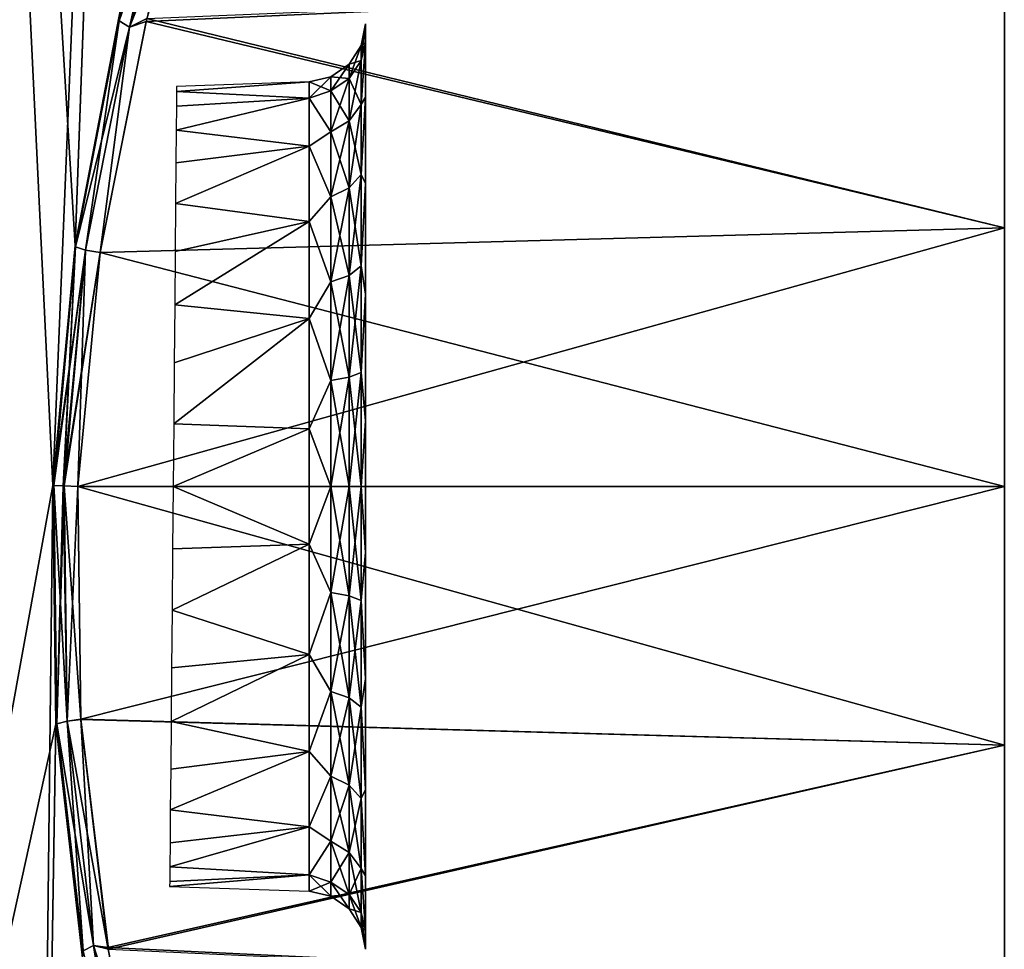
# Model space of a CAD drawing. Header units: millimetres. Extents: x -46 to 100, y -4 to 226.
# Tile 4 of 29: x 38 to 55, y 17 to 33. Entities that reach past the tile are written whole.
import ezdxf

# ---------------------------------------------------------------- set-up
doc = ezdxf.new("R2010")
doc.units = ezdxf.units.MM
doc.header["$LTSCALE"] = 65.185185
for name, color, linetype in [('18', 7, 'CONTINUOUS'), ('22', 7, 'CONTINUOUS'), ('23', 7, 'CONTINUOUS'), ('24', 7, 'CONTINUOUS'), ('25', 7, 'CONTINUOUS'), ('26', 7, 'CONTINUOUS'), ('27', 7, 'CONTINUOUS'), ('28', 7, 'CONTINUOUS')]:
    doc.layers.add(name, color=color, linetype=linetype)

msp = doc.modelspace()

# ---------------------------------------------------------------- linework, layer by layer
at = {"layer": '18', "linetype": 'Continuous'}
for points in [[(38.286, 0.655, 19.341), (36.152, 75.366, 27.721), (34.07, 0.655, 26.149), (38.286, 0.655, 19.341)], [(36.152, 75.366, -27.721), (40.621, 75.366, -20.504), (34.07, 0.655, -26.149), (36.152, 75.366, -27.721)], [(34.07, 0.655, -26.149), (40.621, 75.366, -20.504), (38.567, 25.383, -20.684), (34.07, 0.655, -26.149)], [(40.621, 75.366, 20.504), (36.152, 75.366, 27.721), (38.946, 29.509, 20.268), (40.621, 75.366, 20.504)], [(36.152, 75.366, 27.721), (38.286, 0.655, 19.341), (38.567, 25.383, 20.684), (36.152, 75.366, 27.721)], [(38.946, 29.509, 20.268), (36.152, 75.366, 27.721), (38.567, 25.383, 20.684), (38.946, 29.509, 20.268)], [(38.567, 25.383, -20.684), (40.621, 75.366, -20.504), (38.946, 29.512, -20.268), (38.567, 25.383, -20.684)], [(39.73, 33.583, 18.997), (40.621, 75.366, 20.504), (38.946, 29.509, 20.268), (39.73, 33.583, 18.997)], [(38.946, 29.512, -20.268), (40.621, 75.366, -20.504), (39.743, 33.638, -18.973), (38.946, 29.512, -20.268)], [(34.07, 0.655, -26.149), (38.567, 25.383, -20.684), (38.617, 21.274, -20.279), (34.07, 0.655, -26.149)], [(38.567, 25.383, 20.684), (38.286, 0.655, 19.341), (38.617, 21.278, 20.28), (38.567, 25.383, 20.684)], [(38.286, 0.655, -19.341), (34.07, 0.655, -26.149), (38.617, 21.274, -20.279), (38.286, 0.655, -19.341)], [(38.617, 21.278, 20.28), (38.286, 0.655, 19.341), (39.083, 17.221, 19.028), (38.617, 21.278, 20.28)], [(39.077, 17.255, -19.043), (38.286, 0.655, -19.341), (38.617, 21.274, -20.279), (39.077, 17.255, -19.043)]]:
    msp.add_3dface(points, dxfattribs=at)
at = {"layer": '22', "linetype": 'Continuous'}
for points in [[(40.698, 35.308, 17.783), (40.169, 33.369, 18.75), (54.944, 34.043, 18.019), (40.698, 35.308, 17.783)], [(54.944, 34.043, 18.019), (40.169, 33.369, 18.75), (54.944, 29.816, 19.499), (54.944, 34.043, 18.019)], [(54.944, 29.816, -19.499), (40.182, 33.423, -18.727), (54.944, 34.043, -18.019), (54.944, 29.816, -19.499)], [(39.378, 29.395, -20.006), (40.182, 33.423, -18.727), (54.944, 29.816, -19.499), (39.378, 29.395, -20.006)], [(40.169, 33.369, 18.75), (39.377, 29.393, 20.006), (54.944, 29.816, 19.499), (40.169, 33.369, 18.75)], [(38.996, 25.366, 20.418), (54.944, 25.366, 20), (54.944, 29.816, 19.499), (38.996, 25.366, 20.418)], [(39.377, 29.393, 20.006), (38.996, 25.366, 20.418), (54.944, 29.816, 19.499), (39.377, 29.393, 20.006)], [(54.944, 25.366, -20), (39.378, 29.395, -20.006), (54.944, 29.816, -19.499), (54.944, 25.366, -20)], [(38.996, 25.366, -20.418), (39.378, 29.395, -20.006), (54.944, 25.366, -20), (38.996, 25.366, -20.418)]]:
    msp.add_3dface(points, dxfattribs=at)
at = {"layer": '23', "linetype": 'Continuous'}
for points in [[(38.996, 25.366, -20.418), (54.944, 25.366, -20), (54.944, 20.915, -19.499), (38.996, 25.366, -20.418)], [(39.048, 21.355, -20.018), (38.996, 25.366, -20.418), (54.944, 20.915, -19.499), (39.048, 21.355, -20.018)], [(54.944, 25.366, 20), (38.996, 25.366, 20.418), (39.047, 21.359, 20.019), (54.944, 25.366, 20)], [(54.944, 25.366, 20), (39.047, 21.359, 20.019), (54.944, 20.915, 19.499), (54.944, 25.366, 20)], [(39.047, 21.359, 20.019), (39.52, 17.399, 18.784), (54.944, 20.915, 19.499), (39.047, 21.359, 20.019)], [(39.514, 17.432, -18.799), (39.048, 21.355, -20.018), (54.944, 20.915, -19.499), (39.514, 17.432, -18.799)], [(54.944, 16.688, -18.019), (39.514, 17.432, -18.799), (54.944, 20.915, -19.499), (54.944, 16.688, -18.019)], [(54.944, 20.915, 19.499), (39.52, 17.399, 18.784), (54.944, 16.688, 18.019), (54.944, 20.915, 19.499)], [(39.885, 15.527, -17.864), (39.514, 17.432, -18.799), (54.944, 16.688, -18.019), (39.885, 15.527, -17.864)]]:
    msp.add_3dface(points, dxfattribs=at)
at = {"layer": '24', "linetype": 'Continuous'}
for points in [[(38.567, 25.383, 20.684), (38.617, 21.278, 20.28), (38.568, 25.383, 20.681), (38.567, 25.383, 20.684)], [(38.632, 21.281, -20.252), (38.567, 25.383, -20.684), (38.568, 25.383, -20.681), (38.632, 21.281, -20.252)], [(38.617, 21.274, -20.279), (38.567, 25.383, -20.684), (38.632, 21.281, -20.252), (38.617, 21.274, -20.279)], [(38.58, 25.383, -20.661), (38.632, 21.281, -20.252), (38.568, 25.383, -20.681), (38.58, 25.383, -20.661)], [(38.568, 25.383, 20.681), (38.617, 21.278, 20.28), (38.58, 25.383, 20.661), (38.568, 25.383, 20.681)], [(38.809, 21.327, -20.082), (38.58, 25.383, -20.661), (38.745, 25.376, -20.493), (38.809, 21.327, -20.082)], [(38.632, 21.281, -20.252), (38.58, 25.383, -20.661), (38.809, 21.327, -20.082), (38.632, 21.281, -20.252)], [(38.58, 25.383, 20.661), (38.632, 21.281, 20.252), (38.745, 25.376, 20.493), (38.58, 25.383, 20.661)], [(38.58, 25.383, 20.661), (38.617, 21.278, 20.28), (38.632, 21.281, 20.252), (38.58, 25.383, 20.661)], [(38.747, 25.376, 20.492), (38.632, 21.281, 20.252), (38.757, 25.375, 20.486), (38.747, 25.376, 20.492)], [(38.745, 25.376, 20.493), (38.632, 21.281, 20.252), (38.747, 25.376, 20.492), (38.745, 25.376, 20.493)], [(38.757, 25.375, 20.486), (38.632, 21.281, 20.252), (38.809, 21.327, 20.082), (38.757, 25.375, 20.486)], [(38.747, 25.376, -20.492), (38.809, 21.327, -20.082), (38.745, 25.376, -20.493), (38.747, 25.376, -20.492)], [(38.757, 25.375, -20.486), (38.809, 21.327, -20.082), (38.747, 25.376, -20.492), (38.757, 25.375, -20.486)], [(39.048, 21.355, -20.018), (38.809, 21.327, -20.082), (38.757, 25.375, -20.486), (39.048, 21.355, -20.018)], [(38.996, 25.366, 20.418), (38.757, 25.375, 20.486), (38.809, 21.327, 20.082), (38.996, 25.366, 20.418)], [(38.996, 25.366, -20.418), (39.048, 21.355, -20.018), (38.757, 25.375, -20.486), (38.996, 25.366, -20.418)], [(39.047, 21.359, 20.019), (38.996, 25.366, 20.418), (38.809, 21.327, 20.082), (39.047, 21.359, 20.019)], [(39.047, 21.359, 20.019), (38.809, 21.327, 20.082), (39.262, 17.465, 18.887), (39.047, 21.359, 20.019)], [(39.52, 17.399, 18.784), (39.047, 21.359, 20.019), (39.262, 17.465, 18.887), (39.52, 17.399, 18.784)], [(38.617, 21.278, 20.28), (39.083, 17.221, 19.028), (38.632, 21.281, 20.252), (38.617, 21.278, 20.28)], [(39.087, 17.373, -19.038), (38.617, 21.274, -20.279), (38.632, 21.281, -20.252), (39.087, 17.373, -19.038)], [(39.077, 17.255, -19.043), (38.617, 21.274, -20.279), (39.087, 17.373, -19.038), (39.077, 17.255, -19.043)], [(39.262, 17.465, -18.887), (38.632, 21.281, -20.252), (38.809, 21.327, -20.082), (39.262, 17.465, -18.887)], [(38.632, 21.281, 20.252), (39.087, 17.373, 19.038), (38.809, 21.327, 20.082), (38.632, 21.281, 20.252)], [(39.087, 17.373, -19.038), (38.632, 21.281, -20.252), (39.262, 17.465, -18.887), (39.087, 17.373, -19.038)], [(38.632, 21.281, 20.252), (39.083, 17.221, 19.028), (39.087, 17.373, 19.038), (38.632, 21.281, 20.252)], [(39.048, 21.355, -20.018), (39.514, 17.432, -18.799), (38.809, 21.327, -20.082), (39.048, 21.355, -20.018)], [(39.514, 17.432, -18.799), (39.262, 17.465, -18.887), (38.809, 21.327, -20.082), (39.514, 17.432, -18.799)], [(38.809, 21.327, 20.082), (39.087, 17.373, 19.038), (39.262, 17.465, 18.887), (38.809, 21.327, 20.082)], [(40.006, 13.956, -16.975), (39.087, 17.373, -19.038), (39.262, 17.465, -18.887), (40.006, 13.956, -16.975)], [(39.087, 17.373, 19.038), (39.832, 13.828, 17.1), (39.262, 17.465, 18.887), (39.087, 17.373, 19.038)], [(39.262, 17.465, 18.887), (39.832, 13.828, 17.1), (40.006, 13.956, 16.975), (39.262, 17.465, 18.887)], [(39.885, 15.527, -17.864), (40.006, 13.956, -16.975), (39.262, 17.465, -18.887), (39.885, 15.527, -17.864)], [(39.514, 17.432, -18.799), (39.885, 15.527, -17.864), (39.262, 17.465, -18.887), (39.514, 17.432, -18.799)], [(39.52, 17.399, 18.784), (39.262, 17.465, 18.887), (40.006, 13.956, 16.975), (39.52, 17.399, 18.784)]]:
    msp.add_3dface(points, dxfattribs=at)
at = {"layer": '25', "linetype": 'Continuous'}
for points in [[(39.708, 33.381, -19.033), (40.275, 35.644, -17.975), (40.705, 36.896, -17.102), (39.708, 33.381, -19.033)], [(40.705, 36.896, 17.102), (39.708, 33.381, 19.033), (40.877, 36.751, 16.97), (40.705, 36.896, 17.102)], [(39.708, 33.381, -19.033), (40.705, 36.896, -17.102), (39.882, 33.271, -18.873), (39.708, 33.381, -19.033)], [(40.705, 36.896, 17.102), (39.73, 33.583, 18.997), (39.708, 33.381, 19.033), (40.705, 36.896, 17.102)], [(39.882, 33.271, -18.873), (40.705, 36.896, -17.102), (40.877, 36.751, -16.97), (39.882, 33.271, -18.873)], [(40.877, 36.751, 16.97), (39.708, 33.381, 19.033), (39.882, 33.271, 18.873), (40.877, 36.751, 16.97)], [(40.182, 33.423, -18.727), (39.882, 33.271, -18.873), (40.877, 36.751, -16.97), (40.182, 33.423, -18.727)], [(40.698, 35.308, 17.783), (40.877, 36.751, 16.97), (39.882, 33.271, 18.873), (40.698, 35.308, 17.783)], [(39.743, 33.638, -18.973), (40.275, 35.644, -17.975), (39.708, 33.381, -19.033), (39.743, 33.638, -18.973)], [(40.169, 33.369, 18.75), (40.698, 35.308, 17.783), (39.882, 33.271, 18.873), (40.169, 33.369, 18.75)], [(38.946, 29.512, -20.268), (39.743, 33.638, -18.973), (39.708, 33.381, -19.033), (38.946, 29.512, -20.268)], [(39.73, 33.583, 18.997), (38.946, 29.509, 20.268), (39.708, 33.381, 19.033), (39.73, 33.583, 18.997)], [(40.182, 33.423, -18.727), (39.378, 29.395, -20.006), (39.882, 33.271, -18.873), (40.182, 33.423, -18.727)], [(38.952, 29.494, -20.255), (38.946, 29.512, -20.268), (39.708, 33.381, -19.033), (38.952, 29.494, -20.255)], [(39.708, 33.381, 19.033), (38.946, 29.509, 20.268), (38.952, 29.494, 20.255), (39.708, 33.381, 19.033)], [(39.708, 33.381, 19.033), (38.952, 29.494, 20.255), (39.882, 33.271, 18.873), (39.708, 33.381, 19.033)], [(38.952, 29.494, -20.255), (39.708, 33.381, -19.033), (39.129, 29.432, -20.074), (38.952, 29.494, -20.255)], [(39.882, 33.271, 18.873), (38.952, 29.494, 20.255), (39.129, 29.432, 20.074), (39.882, 33.271, 18.873)], [(39.129, 29.432, -20.074), (39.708, 33.381, -19.033), (39.882, 33.271, -18.873), (39.129, 29.432, -20.074)], [(39.378, 29.395, -20.006), (39.129, 29.432, -20.074), (39.882, 33.271, -18.873), (39.378, 29.395, -20.006)], [(39.377, 29.393, 20.006), (39.882, 33.271, 18.873), (39.129, 29.432, 20.074), (39.377, 29.393, 20.006)], [(39.377, 29.393, 20.006), (40.169, 33.369, 18.75), (39.882, 33.271, 18.873), (39.377, 29.393, 20.006)], [(38.567, 25.383, -20.684), (38.946, 29.512, -20.268), (38.568, 25.383, -20.681), (38.567, 25.383, -20.684)], [(38.946, 29.509, 20.268), (38.567, 25.383, 20.684), (38.952, 29.494, 20.255), (38.946, 29.509, 20.268)], [(38.567, 25.383, 20.684), (38.568, 25.383, 20.681), (38.952, 29.494, 20.255), (38.567, 25.383, 20.684)], [(38.568, 25.383, -20.681), (38.946, 29.512, -20.268), (38.952, 29.494, -20.255), (38.568, 25.383, -20.681)], [(38.58, 25.383, -20.661), (38.568, 25.383, -20.681), (38.952, 29.494, -20.255), (38.58, 25.383, -20.661)], [(38.952, 29.494, 20.255), (38.568, 25.383, 20.681), (39.129, 29.432, 20.074), (38.952, 29.494, 20.255)], [(38.745, 25.376, -20.493), (38.58, 25.383, -20.661), (38.952, 29.494, -20.255), (38.745, 25.376, -20.493)], [(38.747, 25.376, -20.492), (38.745, 25.376, -20.493), (38.952, 29.494, -20.255), (38.747, 25.376, -20.492)], [(38.747, 25.376, -20.492), (38.952, 29.494, -20.255), (39.129, 29.432, -20.074), (38.747, 25.376, -20.492)], [(38.568, 25.383, 20.681), (38.58, 25.383, 20.661), (39.129, 29.432, 20.074), (38.568, 25.383, 20.681)], [(38.58, 25.383, 20.661), (38.745, 25.376, 20.493), (39.129, 29.432, 20.074), (38.58, 25.383, 20.661)], [(38.745, 25.376, 20.493), (38.747, 25.376, 20.492), (39.129, 29.432, 20.074), (38.745, 25.376, 20.493)], [(38.757, 25.375, -20.486), (38.747, 25.376, -20.492), (39.129, 29.432, -20.074), (38.757, 25.375, -20.486)], [(38.747, 25.376, 20.492), (39.377, 29.393, 20.006), (39.129, 29.432, 20.074), (38.747, 25.376, 20.492)], [(39.377, 29.393, 20.006), (38.747, 25.376, 20.492), (38.757, 25.375, 20.486), (39.377, 29.393, 20.006)], [(38.996, 25.366, -20.418), (38.757, 25.375, -20.486), (39.129, 29.432, -20.074), (38.996, 25.366, -20.418)], [(38.996, 25.366, 20.418), (39.377, 29.393, 20.006), (38.757, 25.375, 20.486), (38.996, 25.366, 20.418)], [(39.378, 29.395, -20.006), (38.996, 25.366, -20.418), (39.129, 29.432, -20.074), (39.378, 29.395, -20.006)]]:
    msp.add_3dface(points, dxfattribs=at)
at = {"layer": '26', "linetype": 'Continuous'}
for points in [[(40.695, 32.167, -1.077), (42.978, 32.332), (40.696, 32.252), (40.695, 32.167, -1.077)], [(42.978, 32.05, -1.963), (42.978, 32.332), (40.695, 32.167, -1.077), (42.978, 32.05, -1.963)], [(40.689, 31.502, -3.125), (42.978, 32.05, -1.963), (40.693, 31.915, -2.127), (40.689, 31.502, -3.125)], [(42.978, 31.226, -3.766), (42.978, 32.05, -1.963), (40.689, 31.502, -3.125), (42.978, 31.226, -3.766)], [(40.693, 31.915, -2.127), (42.978, 32.05, -1.963), (40.695, 32.167, -1.077), (40.693, 31.915, -2.127)], [(40.684, 30.937, -4.047), (42.978, 31.226, -3.766), (40.689, 31.502, -3.125), (40.684, 30.937, -4.047)], [(42.978, 29.928, -5.265), (42.978, 31.226, -3.766), (40.678, 30.236, -4.868), (42.978, 29.928, -5.265)], [(40.678, 30.236, -4.868), (42.978, 31.226, -3.766), (40.684, 30.937, -4.047), (40.678, 30.236, -4.868)], [(40.671, 29.414, -5.57), (42.978, 29.928, -5.265), (40.678, 30.236, -4.868), (40.671, 29.414, -5.57)], [(42.978, 28.26, -6.337), (42.978, 29.928, -5.265), (40.663, 28.493, -6.134), (42.978, 28.26, -6.337)], [(40.663, 28.493, -6.134), (42.978, 29.928, -5.265), (40.671, 29.414, -5.57), (40.663, 28.493, -6.134)], [(40.654, 27.495, -6.548), (42.978, 28.26, -6.337), (40.663, 28.493, -6.134), (40.654, 27.495, -6.548)], [(40.645, 26.445, -6.8), (42.978, 28.26, -6.337), (40.654, 27.495, -6.548), (40.645, 26.445, -6.8)], [(42.978, 26.357, -6.895), (42.978, 28.26, -6.337), (40.645, 26.445, -6.8), (42.978, 26.357, -6.895)], [(40.636, 25.368, -6.884), (42.978, 26.357, -6.895), (40.645, 26.445, -6.8), (40.636, 25.368, -6.884)], [(42.978, 24.374, -6.895), (42.978, 26.357, -6.895), (40.636, 25.368, -6.884), (42.978, 24.374, -6.895)], [(40.626, 24.291, -6.8), (42.978, 24.374, -6.895), (40.636, 25.368, -6.884), (40.626, 24.291, -6.8)], [(40.617, 23.24, -6.548), (42.978, 24.374, -6.895), (40.626, 24.291, -6.8), (40.617, 23.24, -6.548)], [(42.978, 22.472, -6.337), (42.978, 24.374, -6.895), (40.617, 23.24, -6.548), (42.978, 22.472, -6.337)], [(40.608, 22.242, -6.134), (42.978, 22.472, -6.337), (40.617, 23.24, -6.548), (40.608, 22.242, -6.134)], [(40.6, 21.321, -5.57), (42.978, 22.472, -6.337), (40.608, 22.242, -6.134), (40.6, 21.321, -5.57)], [(42.978, 20.804, -5.265), (42.978, 22.472, -6.337), (40.6, 21.321, -5.57), (42.978, 20.804, -5.265)], [(40.593, 20.5, -4.868), (42.978, 20.804, -5.265), (40.6, 21.321, -5.57), (40.593, 20.5, -4.868)], [(40.587, 19.798, -4.047), (42.978, 20.804, -5.265), (40.593, 20.5, -4.868), (40.587, 19.798, -4.047)], [(42.978, 19.505, -3.766), (42.978, 20.804, -5.265), (40.587, 19.798, -4.047), (42.978, 19.505, -3.766)], [(40.582, 19.234, -3.125), (42.978, 19.505, -3.766), (40.587, 19.798, -4.047), (40.582, 19.234, -3.125)], [(40.578, 18.82, -2.127), (42.978, 19.505, -3.766), (40.582, 19.234, -3.125), (40.578, 18.82, -2.127)], [(42.978, 18.682, -1.963), (42.978, 19.505, -3.766), (40.578, 18.82, -2.127), (42.978, 18.682, -1.963)], [(40.576, 18.568, -1.077), (42.978, 18.682, -1.963), (40.578, 18.82, -2.127), (40.576, 18.568, -1.077)], [(40.575, 18.483), (42.978, 18.682, -1.963), (40.576, 18.568, -1.077), (40.575, 18.483)], [(42.978, 18.399), (42.978, 18.682, -1.963), (40.575, 18.483), (42.978, 18.399)]]:
    msp.add_3dface(points, dxfattribs=at)
at = {"layer": '27', "linetype": 'Continuous'}
for points in [[(43.944, 33.009, -2.244), (43.944, 33.331), (43.871, 32.699, -1.965), (43.944, 33.009, -2.244)], [(43.871, 32.699, -1.965), (43.944, 33.331), (43.871, 32.957), (43.871, 32.699, -1.965)], [(43.871, 32.699, -1.965), (43.871, 32.957), (43.663, 32.389, -1.882), (43.871, 32.699, -1.965)], [(43.663, 32.389, -1.882), (43.871, 32.957), (43.663, 32.637), (43.663, 32.389, -1.882)], [(43.944, 32.067, -4.306), (43.944, 33.009, -2.244), (43.871, 31.94, -3.796), (43.944, 32.067, -4.306)], [(43.871, 31.94, -3.796), (43.944, 33.009, -2.244), (43.871, 32.699, -1.965), (43.871, 31.94, -3.796)], [(43.35, 32.177, -1.825), (43.663, 32.637), (43.35, 32.418), (43.35, 32.177, -1.825)], [(43.663, 32.389, -1.882), (43.663, 32.637), (43.35, 32.177, -1.825), (43.663, 32.389, -1.882)], [(43.663, 31.663, -3.636), (43.871, 32.699, -1.965), (43.663, 32.389, -1.882), (43.663, 31.663, -3.636)], [(43.871, 31.94, -3.796), (43.871, 32.699, -1.965), (43.663, 31.663, -3.636), (43.871, 31.94, -3.796)], [(42.978, 32.332), (42.978, 32.05, -1.963), (43.35, 32.418), (42.978, 32.332)], [(42.978, 32.05, -1.963), (43.35, 32.177, -1.825), (43.35, 32.418), (42.978, 32.05, -1.963)], [(43.35, 31.473, -3.526), (43.663, 32.389, -1.882), (43.35, 32.177, -1.825), (43.35, 31.473, -3.526)], [(43.663, 31.663, -3.636), (43.663, 32.389, -1.882), (43.35, 31.473, -3.526), (43.663, 31.663, -3.636)], [(42.978, 32.05, -1.963), (43.35, 31.473, -3.526), (43.35, 32.177, -1.825), (42.978, 32.05, -1.963)], [(42.978, 32.05, -1.963), (42.978, 31.226, -3.766), (43.35, 31.473, -3.526), (42.978, 32.05, -1.963)], [(43.871, 30.734, -5.368), (43.944, 32.067, -4.306), (43.871, 31.94, -3.796), (43.871, 30.734, -5.368)], [(43.944, 30.582, -6.02), (43.944, 32.067, -4.306), (43.871, 30.734, -5.368), (43.944, 30.582, -6.02)], [(43.871, 30.734, -5.368), (43.871, 31.94, -3.796), (43.663, 30.507, -5.142), (43.871, 30.734, -5.368)], [(43.663, 30.507, -5.142), (43.871, 31.94, -3.796), (43.663, 31.663, -3.636), (43.663, 30.507, -5.142)], [(43.663, 30.507, -5.142), (43.663, 31.663, -3.636), (43.35, 30.352, -4.987), (43.663, 30.507, -5.142)], [(43.35, 30.352, -4.987), (43.663, 31.663, -3.636), (43.35, 31.473, -3.526), (43.35, 30.352, -4.987)], [(42.978, 31.226, -3.766), (43.35, 30.352, -4.987), (43.35, 31.473, -3.526), (42.978, 31.226, -3.766)], [(42.978, 31.226, -3.766), (42.978, 29.928, -5.265), (43.35, 30.352, -4.987), (42.978, 31.226, -3.766)], [(43.871, 29.162, -6.575), (43.871, 30.734, -5.368), (43.663, 29.001, -6.297), (43.871, 29.162, -6.575)], [(43.663, 29.001, -6.297), (43.871, 30.734, -5.368), (43.663, 30.507, -5.142), (43.663, 29.001, -6.297)], [(43.871, 29.162, -6.575), (43.944, 30.582, -6.02), (43.871, 30.734, -5.368), (43.871, 29.162, -6.575)], [(43.944, 28.675, -7.246), (43.944, 30.582, -6.02), (43.871, 29.162, -6.575), (43.944, 28.675, -7.246)], [(42.978, 29.928, -5.265), (43.35, 28.892, -6.107), (43.35, 30.352, -4.987), (42.978, 29.928, -5.265)], [(43.35, 28.892, -6.107), (43.663, 30.507, -5.142), (43.35, 30.352, -4.987), (43.35, 28.892, -6.107)], [(43.663, 29.001, -6.297), (43.663, 30.507, -5.142), (43.35, 28.892, -6.107), (43.663, 29.001, -6.297)], [(42.978, 29.928, -5.265), (42.978, 28.26, -6.337), (43.35, 28.892, -6.107), (42.978, 29.928, -5.265)], [(43.871, 27.331, -7.333), (43.871, 29.162, -6.575), (43.663, 27.248, -7.024), (43.871, 27.331, -7.333)], [(43.663, 27.248, -7.024), (43.871, 29.162, -6.575), (43.663, 29.001, -6.297), (43.663, 27.248, -7.024)], [(43.871, 27.331, -7.333), (43.944, 28.675, -7.246), (43.871, 29.162, -6.575), (43.871, 27.331, -7.333)], [(43.35, 27.191, -6.812), (43.663, 29.001, -6.297), (43.35, 28.892, -6.107), (43.35, 27.191, -6.812)], [(43.663, 27.248, -7.024), (43.663, 29.001, -6.297), (43.35, 27.191, -6.812), (43.663, 27.248, -7.024)], [(42.978, 28.26, -6.337), (43.35, 27.191, -6.812), (43.35, 28.892, -6.107), (42.978, 28.26, -6.337)], [(43.944, 26.499, -7.885), (43.944, 28.675, -7.246), (43.871, 27.331, -7.333), (43.944, 26.499, -7.885)], [(42.978, 28.26, -6.337), (42.978, 26.357, -6.895), (43.35, 27.191, -6.812), (42.978, 28.26, -6.337)], [(43.663, 25.366, -7.271), (43.871, 27.331, -7.333), (43.663, 27.248, -7.024), (43.663, 25.366, -7.271)], [(43.871, 25.366, -7.592), (43.871, 27.331, -7.333), (43.663, 25.366, -7.271), (43.871, 25.366, -7.592)], [(43.871, 25.366, -7.592), (43.944, 26.499, -7.885), (43.871, 27.331, -7.333), (43.871, 25.366, -7.592)], [(42.978, 26.357, -6.895), (43.35, 25.366, -7.052), (43.35, 27.191, -6.812), (42.978, 26.357, -6.895)], [(43.663, 25.366, -7.271), (43.663, 27.248, -7.024), (43.35, 25.366, -7.052), (43.663, 25.366, -7.271)], [(43.35, 25.366, -7.052), (43.663, 27.248, -7.024), (43.35, 27.191, -6.812), (43.35, 25.366, -7.052)], [(43.944, 24.232, -7.885), (43.944, 26.499, -7.885), (43.871, 25.366, -7.592), (43.944, 24.232, -7.885)], [(42.978, 26.357, -6.895), (42.978, 24.374, -6.895), (43.35, 25.366, -7.052), (42.978, 26.357, -6.895)], [(42.978, 24.374, -6.895), (43.35, 23.54, -6.812), (43.35, 25.366, -7.052), (42.978, 24.374, -6.895)], [(43.663, 23.484, -7.024), (43.663, 25.366, -7.271), (43.35, 23.54, -6.812), (43.663, 23.484, -7.024)], [(43.35, 23.54, -6.812), (43.663, 25.366, -7.271), (43.35, 25.366, -7.052), (43.35, 23.54, -6.812)], [(43.871, 23.401, -7.333), (43.871, 25.366, -7.592), (43.663, 23.484, -7.024), (43.871, 23.401, -7.333)], [(43.663, 23.484, -7.024), (43.871, 25.366, -7.592), (43.663, 25.366, -7.271), (43.663, 23.484, -7.024)], [(43.871, 23.401, -7.333), (43.944, 24.232, -7.885), (43.871, 25.366, -7.592), (43.871, 23.401, -7.333)], [(42.978, 24.374, -6.895), (42.978, 22.472, -6.337), (43.35, 23.54, -6.812), (42.978, 24.374, -6.895)], [(43.944, 22.056, -7.246), (43.944, 24.232, -7.885), (43.871, 23.401, -7.333), (43.944, 22.056, -7.246)], [(42.978, 22.472, -6.337), (43.35, 21.84, -6.107), (43.35, 23.54, -6.812), (42.978, 22.472, -6.337)], [(43.35, 21.84, -6.107), (43.663, 23.484, -7.024), (43.35, 23.54, -6.812), (43.35, 21.84, -6.107)], [(43.663, 21.73, -6.297), (43.663, 23.484, -7.024), (43.35, 21.84, -6.107), (43.663, 21.73, -6.297)], [(43.663, 21.73, -6.297), (43.871, 23.401, -7.333), (43.663, 23.484, -7.024), (43.663, 21.73, -6.297)], [(43.871, 21.57, -6.575), (43.871, 23.401, -7.333), (43.663, 21.73, -6.297), (43.871, 21.57, -6.575)], [(43.871, 21.57, -6.575), (43.944, 22.056, -7.246), (43.871, 23.401, -7.333), (43.871, 21.57, -6.575)], [(42.978, 22.472, -6.337), (42.978, 20.804, -5.265), (43.35, 21.84, -6.107), (42.978, 22.472, -6.337)], [(43.944, 20.149, -6.02), (43.944, 22.056, -7.246), (43.871, 21.57, -6.575), (43.944, 20.149, -6.02)], [(42.978, 20.804, -5.265), (43.35, 20.379, -4.987), (43.35, 21.84, -6.107), (42.978, 20.804, -5.265)], [(43.35, 20.379, -4.987), (43.663, 21.73, -6.297), (43.35, 21.84, -6.107), (43.35, 20.379, -4.987)], [(43.663, 20.224, -5.142), (43.663, 21.73, -6.297), (43.35, 20.379, -4.987), (43.663, 20.224, -5.142)], [(43.663, 20.224, -5.142), (43.871, 21.57, -6.575), (43.663, 21.73, -6.297), (43.663, 20.224, -5.142)], [(43.871, 19.997, -5.368), (43.871, 21.57, -6.575), (43.663, 20.224, -5.142), (43.871, 19.997, -5.368)], [(43.871, 19.997, -5.368), (43.944, 20.149, -6.02), (43.871, 21.57, -6.575), (43.871, 19.997, -5.368)], [(42.978, 20.804, -5.265), (42.978, 19.505, -3.766), (43.35, 20.379, -4.987), (42.978, 20.804, -5.265)], [(42.978, 19.505, -3.766), (43.35, 19.258, -3.526), (43.35, 20.379, -4.987), (42.978, 19.505, -3.766)], [(43.35, 19.258, -3.526), (43.663, 20.224, -5.142), (43.35, 20.379, -4.987), (43.35, 19.258, -3.526)], [(43.663, 19.068, -3.636), (43.663, 20.224, -5.142), (43.35, 19.258, -3.526), (43.663, 19.068, -3.636)], [(43.663, 19.068, -3.636), (43.871, 19.997, -5.368), (43.663, 20.224, -5.142), (43.663, 19.068, -3.636)], [(43.944, 18.664, -4.306), (43.944, 20.149, -6.02), (43.871, 19.997, -5.368), (43.944, 18.664, -4.306)], [(43.871, 18.791, -3.796), (43.871, 19.997, -5.368), (43.663, 19.068, -3.636), (43.871, 18.791, -3.796)], [(43.871, 18.791, -3.796), (43.944, 18.664, -4.306), (43.871, 19.997, -5.368), (43.871, 18.791, -3.796)], [(42.978, 19.505, -3.766), (42.978, 18.682, -1.963), (43.35, 19.258, -3.526), (42.978, 19.505, -3.766)], [(42.978, 18.682, -1.963), (43.35, 18.554, -1.825), (43.35, 19.258, -3.526), (42.978, 18.682, -1.963)], [(43.35, 18.554, -1.825), (43.663, 19.068, -3.636), (43.35, 19.258, -3.526), (43.35, 18.554, -1.825)], [(43.663, 18.342, -1.882), (43.663, 19.068, -3.636), (43.35, 18.554, -1.825), (43.663, 18.342, -1.882)], [(43.663, 18.342, -1.882), (43.871, 18.791, -3.796), (43.663, 19.068, -3.636), (43.663, 18.342, -1.882)], [(42.978, 18.682, -1.963), (42.978, 18.399), (43.35, 18.554, -1.825), (42.978, 18.682, -1.963)], [(43.871, 18.033, -1.965), (43.871, 18.791, -3.796), (43.663, 18.342, -1.882), (43.871, 18.033, -1.965)], [(43.871, 18.033, -1.965), (43.944, 17.723, -2.244), (43.871, 18.791, -3.796), (43.871, 18.033, -1.965)], [(43.944, 17.723, -2.244), (43.944, 18.664, -4.306), (43.871, 18.791, -3.796), (43.944, 17.723, -2.244)], [(42.978, 18.399), (43.35, 18.313), (43.35, 18.554, -1.825), (42.978, 18.399)], [(43.35, 18.313), (43.663, 18.342, -1.882), (43.35, 18.554, -1.825), (43.35, 18.313)], [(43.663, 18.094), (43.663, 18.342, -1.882), (43.35, 18.313), (43.663, 18.094)], [(43.663, 18.094), (43.871, 18.033, -1.965), (43.663, 18.342, -1.882), (43.663, 18.094)], [(43.871, 17.774), (43.871, 18.033, -1.965), (43.663, 18.094), (43.871, 17.774)], [(43.871, 17.774), (43.944, 17.723, -2.244), (43.871, 18.033, -1.965), (43.871, 17.774)], [(43.944, 17.4), (43.944, 17.723, -2.244), (43.871, 17.774), (43.944, 17.4)]]:
    msp.add_3dface(points, dxfattribs=at)
at = {"layer": '28', "linetype": 'Continuous'}
for points in [[(43.871, 32.957), (43.944, 33.331), (43.944, 33.009, 2.244), (43.871, 32.957)], [(43.663, 32.637), (43.871, 32.957), (43.871, 32.699, 1.965), (43.663, 32.637)], [(43.871, 32.957), (43.944, 33.009, 2.244), (43.871, 32.699, 1.965), (43.871, 32.957)], [(43.944, 33.009, 2.244), (43.944, 32.067, 4.306), (43.871, 31.94, 3.796), (43.944, 33.009, 2.244)], [(43.871, 32.699, 1.965), (43.944, 33.009, 2.244), (43.871, 31.94, 3.796), (43.871, 32.699, 1.965)], [(43.35, 32.418), (43.663, 32.637), (43.663, 32.389, 1.882), (43.35, 32.418)], [(43.663, 32.637), (43.871, 32.699, 1.965), (43.663, 32.389, 1.882), (43.663, 32.637)], [(43.871, 32.699, 1.965), (43.871, 31.94, 3.796), (43.663, 32.389, 1.882), (43.871, 32.699, 1.965)], [(42.978, 32.332), (43.35, 32.418), (43.35, 32.177, 1.825), (42.978, 32.332)], [(43.35, 32.418), (43.663, 32.389, 1.882), (43.35, 32.177, 1.825), (43.35, 32.418)], [(43.663, 32.389, 1.882), (43.663, 31.663, 3.636), (43.35, 32.177, 1.825), (43.663, 32.389, 1.882)], [(43.663, 32.389, 1.882), (43.871, 31.94, 3.796), (43.663, 31.663, 3.636), (43.663, 32.389, 1.882)], [(42.978, 32.332), (43.35, 32.177, 1.825), (42.978, 32.05, 1.963), (42.978, 32.332)], [(43.35, 32.177, 1.825), (43.35, 31.473, 3.526), (42.978, 32.05, 1.963), (43.35, 32.177, 1.825)], [(42.978, 32.05, 1.963), (43.35, 31.473, 3.526), (42.978, 31.226, 3.766), (42.978, 32.05, 1.963)], [(43.35, 32.177, 1.825), (43.663, 31.663, 3.636), (43.35, 31.473, 3.526), (43.35, 32.177, 1.825)], [(43.944, 32.067, 4.306), (43.944, 30.582, 6.02), (43.871, 30.734, 5.368), (43.944, 32.067, 4.306)], [(43.871, 31.94, 3.796), (43.944, 32.067, 4.306), (43.871, 30.734, 5.368), (43.871, 31.94, 3.796)], [(43.871, 31.94, 3.796), (43.871, 30.734, 5.368), (43.663, 31.663, 3.636), (43.871, 31.94, 3.796)], [(43.663, 31.663, 3.636), (43.663, 30.507, 5.142), (43.35, 31.473, 3.526), (43.663, 31.663, 3.636)], [(43.663, 31.663, 3.636), (43.871, 30.734, 5.368), (43.663, 30.507, 5.142), (43.663, 31.663, 3.636)], [(43.35, 31.473, 3.526), (43.35, 30.352, 4.987), (42.978, 31.226, 3.766), (43.35, 31.473, 3.526)], [(43.35, 31.473, 3.526), (43.663, 30.507, 5.142), (43.35, 30.352, 4.987), (43.35, 31.473, 3.526)], [(42.978, 31.226, 3.766), (43.35, 30.352, 4.987), (42.978, 29.928, 5.265), (42.978, 31.226, 3.766)], [(43.871, 30.734, 5.368), (43.871, 29.162, 6.575), (43.663, 30.507, 5.142), (43.871, 30.734, 5.368)], [(43.871, 30.734, 5.368), (43.944, 30.582, 6.02), (43.871, 29.162, 6.575), (43.871, 30.734, 5.368)], [(43.944, 30.582, 6.02), (43.944, 28.675, 7.246), (43.871, 29.162, 6.575), (43.944, 30.582, 6.02)], [(43.35, 30.352, 4.987), (43.35, 28.892, 6.107), (42.978, 29.928, 5.265), (43.35, 30.352, 4.987)], [(43.663, 30.507, 5.142), (43.663, 29.001, 6.297), (43.35, 30.352, 4.987), (43.663, 30.507, 5.142)], [(43.35, 30.352, 4.987), (43.663, 29.001, 6.297), (43.35, 28.892, 6.107), (43.35, 30.352, 4.987)], [(43.663, 30.507, 5.142), (43.871, 29.162, 6.575), (43.663, 29.001, 6.297), (43.663, 30.507, 5.142)], [(42.978, 29.928, 5.265), (43.35, 28.892, 6.107), (42.978, 28.26, 6.337), (42.978, 29.928, 5.265)], [(43.871, 29.162, 6.575), (43.871, 27.331, 7.333), (43.663, 29.001, 6.297), (43.871, 29.162, 6.575)], [(43.871, 29.162, 6.575), (43.944, 28.675, 7.246), (43.871, 27.331, 7.333), (43.871, 29.162, 6.575)], [(43.663, 29.001, 6.297), (43.663, 27.248, 7.024), (43.35, 28.892, 6.107), (43.663, 29.001, 6.297)], [(43.663, 29.001, 6.297), (43.871, 27.331, 7.333), (43.663, 27.248, 7.024), (43.663, 29.001, 6.297)], [(43.35, 28.892, 6.107), (43.35, 27.191, 6.812), (42.978, 28.26, 6.337), (43.35, 28.892, 6.107)], [(43.35, 28.892, 6.107), (43.663, 27.248, 7.024), (43.35, 27.191, 6.812), (43.35, 28.892, 6.107)], [(43.944, 28.675, 7.246), (43.944, 26.499, 7.885), (43.871, 27.331, 7.333), (43.944, 28.675, 7.246)], [(42.978, 28.26, 6.337), (43.35, 27.191, 6.812), (42.978, 26.357, 6.895), (42.978, 28.26, 6.337)], [(43.871, 27.331, 7.333), (43.871, 25.366, 7.592), (43.663, 27.248, 7.024), (43.871, 27.331, 7.333)], [(43.871, 27.331, 7.333), (43.944, 26.499, 7.885), (43.871, 25.366, 7.592), (43.871, 27.331, 7.333)], [(43.35, 27.191, 6.812), (43.35, 25.366, 7.052), (42.978, 26.357, 6.895), (43.35, 27.191, 6.812)], [(43.663, 27.248, 7.024), (43.663, 25.366, 7.271), (43.35, 27.191, 6.812), (43.663, 27.248, 7.024)], [(43.35, 27.191, 6.812), (43.663, 25.366, 7.271), (43.35, 25.366, 7.052), (43.35, 27.191, 6.812)], [(43.663, 27.248, 7.024), (43.871, 25.366, 7.592), (43.663, 25.366, 7.271), (43.663, 27.248, 7.024)], [(43.944, 26.499, 7.885), (43.944, 24.232, 7.885), (43.871, 25.366, 7.592), (43.944, 26.499, 7.885)], [(42.978, 26.357, 6.895), (43.35, 25.366, 7.052), (42.978, 24.374, 6.895), (42.978, 26.357, 6.895)], [(43.35, 25.366, 7.052), (43.35, 23.54, 6.812), (42.978, 24.374, 6.895), (43.35, 25.366, 7.052)], [(43.663, 25.366, 7.271), (43.663, 23.484, 7.024), (43.35, 25.366, 7.052), (43.663, 25.366, 7.271)], [(43.35, 25.366, 7.052), (43.663, 23.484, 7.024), (43.35, 23.54, 6.812), (43.35, 25.366, 7.052)], [(43.663, 25.366, 7.271), (43.871, 23.401, 7.333), (43.663, 23.484, 7.024), (43.663, 25.366, 7.271)], [(43.871, 25.366, 7.592), (43.871, 23.401, 7.333), (43.663, 25.366, 7.271), (43.871, 25.366, 7.592)], [(43.871, 25.366, 7.592), (43.944, 24.232, 7.885), (43.871, 23.401, 7.333), (43.871, 25.366, 7.592)], [(42.978, 24.374, 6.895), (43.35, 23.54, 6.812), (42.978, 22.472, 6.337), (42.978, 24.374, 6.895)], [(43.944, 24.232, 7.885), (43.944, 22.056, 7.246), (43.871, 23.401, 7.333), (43.944, 24.232, 7.885)], [(43.35, 23.54, 6.812), (43.35, 21.84, 6.107), (42.978, 22.472, 6.337), (43.35, 23.54, 6.812)], [(43.663, 23.484, 7.024), (43.663, 21.73, 6.297), (43.35, 23.54, 6.812), (43.663, 23.484, 7.024)], [(43.35, 23.54, 6.812), (43.663, 21.73, 6.297), (43.35, 21.84, 6.107), (43.35, 23.54, 6.812)], [(43.663, 23.484, 7.024), (43.871, 21.57, 6.575), (43.663, 21.73, 6.297), (43.663, 23.484, 7.024)], [(43.871, 23.401, 7.333), (43.871, 21.57, 6.575), (43.663, 23.484, 7.024), (43.871, 23.401, 7.333)], [(43.871, 23.401, 7.333), (43.944, 22.056, 7.246), (43.871, 21.57, 6.575), (43.871, 23.401, 7.333)], [(42.978, 22.472, 6.337), (43.35, 21.84, 6.107), (42.978, 20.804, 5.265), (42.978, 22.472, 6.337)], [(43.944, 22.056, 7.246), (43.944, 20.149, 6.02), (43.871, 21.57, 6.575), (43.944, 22.056, 7.246)], [(43.35, 21.84, 6.107), (43.35, 20.379, 4.987), (42.978, 20.804, 5.265), (43.35, 21.84, 6.107)], [(43.663, 21.73, 6.297), (43.663, 20.224, 5.142), (43.35, 21.84, 6.107), (43.663, 21.73, 6.297)], [(43.35, 21.84, 6.107), (43.663, 20.224, 5.142), (43.35, 20.379, 4.987), (43.35, 21.84, 6.107)], [(43.663, 21.73, 6.297), (43.871, 19.997, 5.368), (43.663, 20.224, 5.142), (43.663, 21.73, 6.297)], [(43.871, 21.57, 6.575), (43.871, 19.997, 5.368), (43.663, 21.73, 6.297), (43.871, 21.57, 6.575)], [(43.871, 21.57, 6.575), (43.944, 20.149, 6.02), (43.871, 19.997, 5.368), (43.871, 21.57, 6.575)], [(42.978, 20.804, 5.265), (43.35, 20.379, 4.987), (42.978, 19.505, 3.766), (42.978, 20.804, 5.265)], [(43.35, 20.379, 4.987), (43.35, 19.258, 3.526), (42.978, 19.505, 3.766), (43.35, 20.379, 4.987)], [(43.663, 20.224, 5.142), (43.663, 19.068, 3.636), (43.35, 20.379, 4.987), (43.663, 20.224, 5.142)], [(43.35, 20.379, 4.987), (43.663, 19.068, 3.636), (43.35, 19.258, 3.526), (43.35, 20.379, 4.987)], [(43.871, 19.997, 5.368), (43.871, 18.791, 3.796), (43.663, 20.224, 5.142), (43.871, 19.997, 5.368)], [(43.663, 20.224, 5.142), (43.871, 18.791, 3.796), (43.663, 19.068, 3.636), (43.663, 20.224, 5.142)], [(43.944, 20.149, 6.02), (43.944, 18.664, 4.306), (43.871, 19.997, 5.368), (43.944, 20.149, 6.02)], [(43.871, 19.997, 5.368), (43.944, 18.664, 4.306), (43.871, 18.791, 3.796), (43.871, 19.997, 5.368)], [(42.978, 19.505, 3.766), (43.35, 19.258, 3.526), (42.978, 18.682, 1.963), (42.978, 19.505, 3.766)], [(43.35, 19.258, 3.526), (43.35, 18.554, 1.825), (42.978, 18.682, 1.963), (43.35, 19.258, 3.526)], [(43.663, 19.068, 3.636), (43.663, 18.342, 1.882), (43.35, 19.258, 3.526), (43.663, 19.068, 3.636)], [(43.35, 19.258, 3.526), (43.663, 18.342, 1.882), (43.35, 18.554, 1.825), (43.35, 19.258, 3.526)], [(43.871, 18.791, 3.796), (43.871, 18.033, 1.965), (43.663, 19.068, 3.636), (43.871, 18.791, 3.796)], [(43.663, 19.068, 3.636), (43.871, 18.033, 1.965), (43.663, 18.342, 1.882), (43.663, 19.068, 3.636)], [(43.35, 18.554, 1.825), (43.35, 18.313), (42.978, 18.682, 1.963), (43.35, 18.554, 1.825)], [(43.35, 18.313), (42.978, 18.399), (42.978, 18.682, 1.963), (43.35, 18.313)], [(43.944, 18.664, 4.306), (43.944, 17.723, 2.244), (43.871, 18.791, 3.796), (43.944, 18.664, 4.306)], [(43.871, 18.791, 3.796), (43.944, 17.723, 2.244), (43.871, 18.033, 1.965), (43.871, 18.791, 3.796)], [(43.663, 18.094), (43.35, 18.313), (43.35, 18.554, 1.825), (43.663, 18.094)], [(43.663, 18.342, 1.882), (43.663, 18.094), (43.35, 18.554, 1.825), (43.663, 18.342, 1.882)], [(43.871, 17.774), (43.663, 18.094), (43.663, 18.342, 1.882), (43.871, 17.774)], [(43.871, 18.033, 1.965), (43.871, 17.774), (43.663, 18.342, 1.882), (43.871, 18.033, 1.965)], [(43.944, 17.4), (43.871, 17.774), (43.871, 18.033, 1.965), (43.944, 17.4)], [(43.944, 17.723, 2.244), (43.944, 17.4), (43.871, 18.033, 1.965), (43.944, 17.723, 2.244)]]:
    msp.add_3dface(points, dxfattribs=at)

doc.saveas('drawing.dxf')
